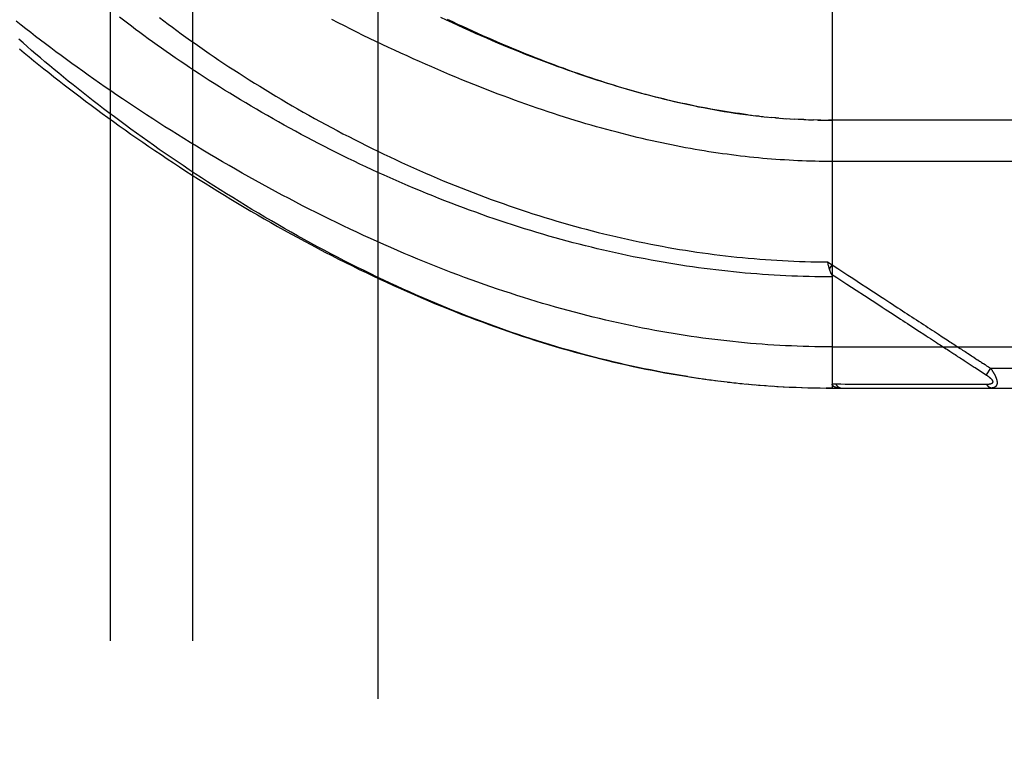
# Model space of a CAD drawing. Header units: inches. Extents: x 0 to 243, y 0 to 157.
# Tile 106 of 256: x 102.14 to 103.64, y 64.8 to 65.9. Entities that reach past the tile are written whole.
import ezdxf

# ---------------------------------------------------------------- set-up
doc = ezdxf.new("R2010")
doc.units = ezdxf.units.IN
doc.header["$LTSCALE"] = 13.357143
doc.header["$MEASUREMENT"] = 0
doc.linetypes.add('HIDDEN', pattern=[0.2, 0.1, -0.1])
for name, color, linetype in [('DEFAULT_2', 8, 'HIDDEN'), ('RIGHTHAND_DOOR_ASSEMBLY', 7, 'CONTINUOUS'), ('SUBPANEL', 7, 'CONTINUOUS')]:
    doc.layers.add(name, color=color, linetype=linetype)

msp = doc.modelspace()

# ---------------------------------------------------------------- linework, layer by layer
at = {"layer": 'DEFAULT_2', "color": 8, "linetype": 'HIDDEN'}
msp.add_line((102.6885, 111.6234), (102.6885, 42.5194), dxfattribs=at)
at = {"layer": 'RIGHTHAND_DOOR_ASSEMBLY', "color": 8, "linetype": 'HIDDEN'}
for p, q in [((103.3782, 66.0099), (103.3782, 65.3452)), ((103.2675, 65.7577), (103.2615, 65.7584)), ((103.2702, 65.7574), (103.2794, 65.7564)), ((103.278, 65.7566), (103.2855, 65.7558)), ((103.2928, 65.7552), (103.2853, 65.7558)), ((103.2971, 65.7548), (103.2912, 65.7553)), ((103.2928, 65.7552), (103.303, 65.7543)), ((103.2999, 65.7546), (103.3088, 65.7539)), ((103.307, 65.754), (103.3146, 65.7535)), ((103.314, 65.7536), (103.321, 65.7531)), ((103.3281, 65.7527), (103.3205, 65.7532)), ((103.3352, 65.7524), (103.3263, 65.7528)), ((103.3379, 65.7523), (103.3321, 65.7525)), ((103.3352, 65.7524), (103.3436, 65.7521)), ((103.3424, 65.7521), (103.3496, 65.7519)), ((103.3568, 65.7517), (103.3494, 65.7519)), ((103.361, 65.7516), (103.3552, 65.7517)), ((103.3568, 65.7517), (103.3667, 65.7515)), ((103.364, 65.7516), (103.3725, 65.7515)), ((103.3711, 65.7515), (103.3782, 65.7514)), ((104.252, 65.7514), (103.3725, 65.7515)), ((103.3713, 65.5365), (103.3782, 65.5319)), ((103.3723, 65.5321), (103.372, 65.5334)), ((103.3726, 65.5309), (103.3723, 65.5321)), ((103.3729, 65.5297), (103.3726, 65.5309)), ((103.3741, 65.5256), (103.3782, 65.5319)), ((103.4389, 65.4779), (103.4442, 65.4745)), ((103.4962, 65.4406), (103.5105, 65.4312)), ((103.3782, 65.4077), (104.282, 65.4077)), ((103.553, 65.4035), (103.557, 65.401)), ((103.557, 65.401), (103.5628, 65.3972)), ((103.5784, 65.387), (103.5859, 65.3821)), ((103.5859, 65.3821), (103.5908, 65.3789)), ((103.6078, 65.3822), (103.6102, 65.3807)), ((103.6102, 65.3807), (103.6126, 65.379)), ((103.6185, 65.3752), (103.6119, 65.3652)), ((103.6126, 65.379), (103.6154, 65.3773)), ((103.6154, 65.3773), (103.6185, 65.3752)), ((103.6185, 65.3752), (104.282, 65.3752)), ((103.1623, 65.362), (103.177, 65.3598)), ((103.1718, 65.3606), (103.1862, 65.3585)), ((103.1813, 65.3592), (103.1955, 65.3573)), ((103.1908, 65.3579), (103.2047, 65.3561)), ((103.2002, 65.3566), (103.2139, 65.355)), ((103.2097, 65.3555), (103.2231, 65.3539)), ((103.2191, 65.3543), (103.2323, 65.3529)), ((103.2286, 65.3533), (103.2415, 65.352)), ((103.238, 65.3523), (103.2507, 65.3511)), ((103.2474, 65.3514), (103.2598, 65.3503)), ((103.2568, 65.3505), (103.269, 65.3495)), ((103.2662, 65.3497), (103.2781, 65.3488)), ((103.2756, 65.349), (103.2872, 65.3482)), ((103.2849, 65.3483), (103.2964, 65.3476)), ((103.2943, 65.3477), (103.3055, 65.3471)), ((103.3036, 65.3472), (103.3146, 65.3467)), ((103.313, 65.3467), (103.3237, 65.3463)), ((103.3223, 65.3463), (103.3328, 65.3459)), ((103.3317, 65.346), (103.3419, 65.3457)), ((103.341, 65.3457), (103.351, 65.3455)), ((103.3503, 65.3455), (103.3601, 65.3453)), ((103.3596, 65.3453), (103.3691, 65.3452)), ((103.369, 65.3452), (103.3782, 65.3452)), ((103.3782, 65.3452), (103.3691, 65.3452)), ((103.3782, 65.3452), (104.252, 65.3452)), ((103.4463, 65.3508), (103.4416, 65.3508)), ((103.5292, 65.3508), (103.5183, 65.3508)), ((103.5817, 65.3508), (103.5776, 65.3508)), ((103.5855, 65.3508), (103.5817, 65.3508)), ((103.5921, 65.3507), (103.5855, 65.3508)), ((103.5967, 65.3507), (103.5921, 65.3507)), ((103.6062, 65.3507), (103.5967, 65.3507)), ((103.6131, 65.3507), (103.6062, 65.3507))]:
    msp.add_line(p, q, dxfattribs=at)
for points in [[(103.3782, 65.4077), (103.3694, 65.4077), (103.3605, 65.4078), (103.3517, 65.4079), (103.3428, 65.4081), (103.334, 65.4084), (103.3251, 65.4087), (103.3162, 65.409), (103.3073, 65.4094), (103.2985, 65.4099), (103.2896, 65.4104), (103.2807, 65.411), (103.2718, 65.4116), (103.2629, 65.4123), (103.2539, 65.413), (103.245, 65.4138), (103.236, 65.4147), (103.2271, 65.4156), (103.2181, 65.4166), (103.2091, 65.4176), (103.2001, 65.4187), (103.191, 65.4198), (103.182, 65.421), (103.1729, 65.4223), (103.1639, 65.4236), (103.1548, 65.4249), (103.1456, 65.4264), (103.1365, 65.4279), (103.1273, 65.4294), (103.1181, 65.431), (103.1089, 65.4327), (103.0997, 65.4344), (103.0904, 65.4362), (103.0811, 65.4381), (103.0718, 65.44), (103.0625, 65.442), (103.0531, 65.444), (103.0438, 65.4461), (103.0343, 65.4483), (103.0249, 65.4505), (103.0154, 65.4528), (103.0059, 65.4552), (102.9964, 65.4576), (102.9868, 65.4601), (102.9773, 65.4627), (102.9676, 65.4653), (102.958, 65.468), (102.9483, 65.4708), (102.9386, 65.4736), (102.9289, 65.4765), (102.9191, 65.4795), (102.9093, 65.4826), (102.8995, 65.4857), (102.8897, 65.4889), (102.8798, 65.4921), (102.8699, 65.4954), (102.8599, 65.4988), (102.85, 65.5023), (102.84, 65.5058), (102.83, 65.5094), (102.8199, 65.5131), (102.8098, 65.5169), (102.7997, 65.5207), (102.7896, 65.5246), (102.7795, 65.5286), (102.7693, 65.5326), (102.7591, 65.5367), (102.7489, 65.5409), (102.7387, 65.5451), (102.7285, 65.5494), (102.7182, 65.5538), (102.708, 65.5582), (102.6977, 65.5628), (102.6874, 65.5673), (102.6771, 65.572), (102.6668, 65.5767), (102.6565, 65.5815), (102.6461, 65.5863), (102.6358, 65.5912), (102.6255, 65.5962), (102.6152, 65.6012), (102.6049, 65.6063), (102.5946, 65.6114), (102.5843, 65.6166), (102.574, 65.6219), (102.5638, 65.6272), (102.5535, 65.6326), (102.5433, 65.638), (102.5331, 65.6434), (102.5229, 65.6489), (102.5127, 65.6545), (102.5026, 65.6601), (102.4925, 65.6657), (102.4824, 65.6714), (102.4724, 65.6771), (102.4624, 65.6828), (102.4524, 65.6886), (102.4425, 65.6944), (102.4327, 65.7002), (102.4229, 65.7061), (102.4131, 65.712), (102.4034, 65.7179), (102.3938, 65.7238), (102.3842, 65.7298), (102.3746, 65.7358), (102.3652, 65.7417), (102.3558, 65.7477), (102.3465, 65.7537), (102.3372, 65.7597), (102.328, 65.7658), (102.3189, 65.7718), (102.3098, 65.7778), (102.3008, 65.7838), (102.2919, 65.7898), (102.2831, 65.7959), (102.2744, 65.8019), (102.2657, 65.8079), (102.2572, 65.8139), (102.2487, 65.8199), (102.2403, 65.8258), (102.232, 65.8318), (102.2238, 65.8377), (102.2156, 65.8437), (102.2076, 65.8496), (102.1997, 65.8555), (102.1918, 65.8613), (102.184, 65.8672), (102.1764, 65.873), (102.1688, 65.8788), (102.1613, 65.8845), (102.154, 65.8903), (102.1467, 65.896), (102.1395, 65.9017)], [(103.3782, 65.5139), (103.3694, 65.5139), (103.3607, 65.514), (103.3519, 65.5141), (103.3431, 65.5143), (103.3343, 65.5145), (103.3255, 65.5148), (103.3167, 65.5151), (103.3079, 65.5155), (103.2991, 65.516), (103.2903, 65.5165), (103.2814, 65.517), (103.2726, 65.5176), (103.2638, 65.5183), (103.2549, 65.519), (103.2461, 65.5197), (103.2372, 65.5206), (103.2284, 65.5214), (103.2195, 65.5223), (103.2106, 65.5233), (103.2017, 65.5243), (103.1928, 65.5254), (103.1839, 65.5266), (103.175, 65.5278), (103.1661, 65.529), (103.1571, 65.5303), (103.1482, 65.5317), (103.1392, 65.5331), (103.1303, 65.5345), (103.1213, 65.5361), (103.1123, 65.5376), (103.1033, 65.5393), (103.0943, 65.541), (103.0852, 65.5427), (103.0762, 65.5445), (103.0671, 65.5464), (103.0581, 65.5483), (103.049, 65.5503), (103.0399, 65.5523), (103.0308, 65.5544), (103.0216, 65.5565), (103.0125, 65.5587), (103.0034, 65.561), (102.9942, 65.5633), (102.985, 65.5657), (102.9758, 65.5681), (102.9667, 65.5706), (102.9574, 65.5732), (102.9482, 65.5758), (102.939, 65.5785), (102.9297, 65.5812), (102.9205, 65.584), (102.9112, 65.5869), (102.902, 65.5898), (102.8927, 65.5927), (102.8834, 65.5958), (102.8741, 65.5989), (102.8648, 65.602), (102.8555, 65.6052), (102.8462, 65.6085), (102.8369, 65.6118), (102.8276, 65.6152), (102.8183, 65.6186), (102.8089, 65.6221), (102.7996, 65.6256), (102.7903, 65.6292), (102.781, 65.6329), (102.7717, 65.6366), (102.7624, 65.6404), (102.7532, 65.6442), (102.7439, 65.648), (102.7346, 65.652), (102.7254, 65.6559), (102.7162, 65.6599), (102.707, 65.664), (102.6978, 65.6681), (102.6886, 65.6723), (102.6795, 65.6765), (102.6703, 65.6807), (102.6612, 65.685), (102.6522, 65.6894), (102.6431, 65.6937), (102.6341, 65.6982), (102.6252, 65.7026), (102.6162, 65.7071), (102.6073, 65.7116), (102.5985, 65.7162), (102.5896, 65.7208), (102.5809, 65.7254), (102.5721, 65.73), (102.5635, 65.7347), (102.5548, 65.7394), (102.5462, 65.7441), (102.5377, 65.7489), (102.5292, 65.7537), (102.5208, 65.7585), (102.5124, 65.7633), (102.5041, 65.7681), (102.4959, 65.7729), (102.4877, 65.7778), (102.4796, 65.7827), (102.4716, 65.7875), (102.4636, 65.7924), (102.4557, 65.7973), (102.4479, 65.8022), (102.4401, 65.8071), (102.4324, 65.812), (102.4248, 65.8169), (102.4173, 65.8218), (102.4098, 65.8267), (102.4025, 65.8316), (102.3952, 65.8365), (102.388, 65.8413), (102.3808, 65.8462), (102.3738, 65.8511), (102.3668, 65.8559), (102.3599, 65.8607), (102.3532, 65.8655), (102.3464, 65.8703), (102.3398, 65.8751), (102.3333, 65.8799), (102.3269, 65.8847), (102.3205, 65.8894), (102.3142, 65.8941), (102.3081, 65.8988), (102.302, 65.9034), (102.296, 65.9081)], [(102.3569, 65.9072), (102.3633, 65.9023), (102.3699, 65.8974), (102.3765, 65.8925), (102.3832, 65.8876), (102.3899, 65.8826), (102.3968, 65.8777), (102.4038, 65.8727), (102.4108, 65.8678), (102.4179, 65.8628), (102.4251, 65.8578), (102.4324, 65.8528), (102.4397, 65.8478), (102.4471, 65.8428), (102.4546, 65.8378), (102.4622, 65.8328), (102.4698, 65.8278), (102.4776, 65.8229), (102.4853, 65.8179), (102.4932, 65.8129), (102.5011, 65.8079), (102.5091, 65.803), (102.5171, 65.798), (102.5252, 65.7931), (102.5334, 65.7882), (102.5416, 65.7833), (102.5499, 65.7784), (102.5583, 65.7736), (102.5666, 65.7687), (102.5751, 65.7639), (102.5836, 65.7592), (102.5921, 65.7544), (102.6007, 65.7497), (102.6093, 65.745), (102.6179, 65.7403), (102.6266, 65.7357), (102.6354, 65.7311), (102.6441, 65.7266), (102.653, 65.7221), (102.6618, 65.7176), (102.6706, 65.7132), (102.6795, 65.7088), (102.6885, 65.7044), (102.6974, 65.7001), (102.7064, 65.6959), (102.7153, 65.6917), (102.7243, 65.6875), (102.7333, 65.6834), (102.7424, 65.6793), (102.7514, 65.6753), (102.7605, 65.6714), (102.7695, 65.6675), (102.7786, 65.6636), (102.7877, 65.6598), (102.7968, 65.6561), (102.8059, 65.6524), (102.815, 65.6488), (102.8241, 65.6452), (102.8331, 65.6417), (102.8422, 65.6382), (102.8513, 65.6348), (102.8604, 65.6315), (102.8695, 65.6282), (102.8786, 65.625), (102.8877, 65.6218), (102.8968, 65.6187), (102.9058, 65.6156), (102.9149, 65.6126), (102.9239, 65.6097), (102.933, 65.6068), (102.942, 65.604), (102.951, 65.6013), (102.96, 65.5986), (102.969, 65.596), (102.978, 65.5934), (102.987, 65.5909), (102.996, 65.5884), (103.0049, 65.586), (103.0139, 65.5837), (103.0228, 65.5814), (103.0317, 65.5792), (103.0406, 65.577), (103.0495, 65.5749), (103.0584, 65.5729), (103.0673, 65.5709), (103.0761, 65.569), (103.085, 65.5671), (103.0938, 65.5653), (103.1026, 65.5635), (103.1114, 65.5618), (103.1202, 65.5602), (103.129, 65.5586), (103.1377, 65.5571), (103.1465, 65.5556), (103.1553, 65.5542), (103.164, 65.5528), (103.1727, 65.5515), (103.1814, 65.5503), (103.1901, 65.5491), (103.1988, 65.548), (103.2075, 65.5469), (103.2162, 65.5459), (103.2249, 65.5449), (103.2335, 65.544), (103.2422, 65.5431), (103.2508, 65.5423), (103.2595, 65.5415), (103.2681, 65.5408), (103.2767, 65.5402), (103.2853, 65.5396), (103.2939, 65.539), (103.3026, 65.5385), (103.3112, 65.5381), (103.3198, 65.5377), (103.3284, 65.5374), (103.337, 65.5371), (103.3455, 65.5369), (103.3541, 65.5367), (103.3627, 65.5366), (103.3713, 65.5365)], [(104.282, 65.6889), (103.3717, 65.689), (103.3651, 65.689), (103.3586, 65.6891), (103.3521, 65.6892), (103.3455, 65.6894), (103.339, 65.6896), (103.3324, 65.6899), (103.3258, 65.6901), (103.3192, 65.6904), (103.3127, 65.6908), (103.306, 65.6912), (103.2994, 65.6916), (103.2928, 65.6921), (103.2862, 65.6926), (103.2795, 65.6931), (103.2728, 65.6937), (103.2661, 65.6943), (103.2594, 65.695), (103.2527, 65.6957), (103.2459, 65.6964), (103.2391, 65.6972), (103.2323, 65.698), (103.2255, 65.6989), (103.2187, 65.6998), (103.2118, 65.7007), (103.2049, 65.7017), (103.1979, 65.7028), (103.1909, 65.7038), (103.1839, 65.705), (103.1769, 65.7061), (103.1699, 65.7073), (103.1628, 65.7086), (103.1556, 65.7099), (103.1484, 65.7112), (103.1412, 65.7126), (103.134, 65.7141), (103.1267, 65.7155), (103.1194, 65.7171), (103.112, 65.7187), (103.1046, 65.7203), (103.0972, 65.722), (103.0897, 65.7237), (103.0821, 65.7255), (103.0746, 65.7273), (103.067, 65.7292), (103.0593, 65.7312), (103.0516, 65.7332), (103.0438, 65.7352), (103.036, 65.7373), (103.0282, 65.7395), (103.0203, 65.7417), (103.0123, 65.744), (103.0043, 65.7463), (102.9963, 65.7487), (102.9882, 65.7512), (102.98, 65.7537), (102.9718, 65.7562), (102.9636, 65.7589), (102.9553, 65.7616), (102.9469, 65.7643), (102.9386, 65.7671), (102.9301, 65.77), (102.9216, 65.7729), (102.9131, 65.7759), (102.9045, 65.779), (102.8958, 65.7821), (102.8872, 65.7853), (102.8784, 65.7885), (102.8696, 65.7918), (102.8608, 65.7952), (102.8519, 65.7986), (102.843, 65.8021), (102.834, 65.8057), (102.825, 65.8093), (102.816, 65.813), (102.8069, 65.8167), (102.7977, 65.8205), (102.7886, 65.8244), (102.7793, 65.8284), (102.7701, 65.8324), (102.7608, 65.8364), (102.7515, 65.8406), (102.7421, 65.8447), (102.7327, 65.849), (102.7233, 65.8533), (102.7139, 65.8576), (102.7044, 65.8621), (102.6949, 65.8665), (102.6854, 65.8711), (102.6759, 65.8757), (102.6663, 65.8803), (102.6567, 65.885), (102.6472, 65.8898), (102.6376, 65.8946), (102.628, 65.8994), (102.6183, 65.9043)], [(103.2495, 65.7599), (103.2434, 65.7607), (103.2373, 65.7615), (103.2312, 65.7624), (103.225, 65.7633), (103.2189, 65.7643), (103.2127, 65.7653), (103.2064, 65.7663), (103.2002, 65.7674), (103.1938, 65.7685), (103.1875, 65.7697), (103.1811, 65.7709), (103.1747, 65.7721), (103.1683, 65.7734), (103.1618, 65.7748), (103.1552, 65.7762), (103.1486, 65.7776), (103.142, 65.7791), (103.1354, 65.7806), (103.1287, 65.7822), (103.1219, 65.7838), (103.1151, 65.7855), (103.1083, 65.7872), (103.1014, 65.789), (103.0944, 65.7908), (103.0875, 65.7927), (103.0804, 65.7946), (103.0733, 65.7966), (103.0662, 65.7987), (103.059, 65.8007), (103.0518, 65.8029), (103.0445, 65.8051), (103.0371, 65.8074), (103.0298, 65.8097), (103.0223, 65.812), (103.0148, 65.8145), (103.0073, 65.817), (102.9996, 65.8195), (102.992, 65.8221), (102.9843, 65.8248), (102.9765, 65.8275), (102.9687, 65.8303), (102.9608, 65.8331), (102.9529, 65.836), (102.9449, 65.839), (102.9369, 65.842), (102.9288, 65.8451), (102.9206, 65.8483), (102.9124, 65.8515), (102.9042, 65.8548), (102.8959, 65.8581), (102.8875, 65.8615), (102.8791, 65.865), (102.8707, 65.8685), (102.8622, 65.8721), (102.8537, 65.8758), (102.8451, 65.8795), (102.8365, 65.8833), (102.8278, 65.8872), (102.8191, 65.8911), (102.8103, 65.8951), (102.8015, 65.8991), (102.7927, 65.9032), (102.7838, 65.9073)], [(102.7938, 65.9048), (102.8016, 65.9011), (102.8093, 65.8975), (102.817, 65.894), (102.8247, 65.8905), (102.8322, 65.887), (102.8398, 65.8836), (102.8473, 65.8803), (102.8547, 65.877), (102.8621, 65.8738), (102.8695, 65.8706), (102.8768, 65.8675), (102.8841, 65.8644), (102.8914, 65.8613), (102.8987, 65.8583), (102.9059, 65.8554), (102.9131, 65.8525), (102.9202, 65.8496), (102.9274, 65.8468), (102.9345, 65.844), (102.9415, 65.8413), (102.9486, 65.8386), (102.9556, 65.8359), (102.9627, 65.8333), (102.9697, 65.8308), (102.9766, 65.8282), (102.9836, 65.8257), (102.9906, 65.8233), (102.9975, 65.8209), (103.0045, 65.8185), (103.0114, 65.8162), (103.0183, 65.8139), (103.0253, 65.8116), (103.0322, 65.8094), (103.0392, 65.8072), (103.0461, 65.805), (103.0531, 65.8029), (103.0601, 65.8008), (103.0671, 65.7988), (103.0741, 65.7967), (103.0811, 65.7948), (103.0881, 65.7928), (103.0952, 65.7909), (103.1023, 65.789), (103.1094, 65.7872), (103.1166, 65.7853), (103.1237, 65.7836), (103.1309, 65.7818), (103.1382, 65.7801), (103.1454, 65.7784), (103.1528, 65.7768), (103.1601, 65.7752), (103.1676, 65.7737), (103.1752, 65.7721), (103.1829, 65.7706), (103.1906, 65.7692), (103.1984, 65.7677), (103.2063, 65.7664), (103.2142, 65.765), (103.2222, 65.7638), (103.2302, 65.7625), (103.2382, 65.7614), (103.2463, 65.7603), (103.2555, 65.7591)], [(103.1584, 65.3626), (103.1491, 65.3641), (103.1398, 65.3657), (103.1305, 65.3673), (103.1211, 65.369), (103.1117, 65.3708), (103.1023, 65.3726), (103.0929, 65.3745), (103.0835, 65.3765), (103.074, 65.3785), (103.0645, 65.3806), (103.055, 65.3828), (103.0455, 65.385), (103.0359, 65.3873), (103.0263, 65.3897), (103.0167, 65.3921), (103.0071, 65.3946), (102.9975, 65.3972), (102.9878, 65.3999), (102.9781, 65.4026), (102.9684, 65.4054), (102.9587, 65.4083), (102.9489, 65.4112), (102.9391, 65.4142), (102.9293, 65.4173), (102.9196, 65.4204), (102.9098, 65.4236), (102.9001, 65.4269), (102.8904, 65.4302), (102.8807, 65.4336), (102.871, 65.437), (102.8614, 65.4404), (102.8518, 65.444), (102.8422, 65.4476), (102.8326, 65.4512), (102.823, 65.4549), (102.8134, 65.4587), (102.8038, 65.4625), (102.7942, 65.4664), (102.7846, 65.4703), (102.775, 65.4743), (102.7654, 65.4784), (102.7558, 65.4826), (102.7461, 65.4868), (102.7365, 65.491), (102.7268, 65.4954), (102.717, 65.4998), (102.7072, 65.5043), (102.6974, 65.5089), (102.6875, 65.5136), (102.6776, 65.5184), (102.6676, 65.5233), (102.6576, 65.5282), (102.6475, 65.5333), (102.6374, 65.5384), (102.6273, 65.5436), (102.6171, 65.5489), (102.607, 65.5542), (102.5969, 65.5596), (102.5868, 65.5651), (102.5767, 65.5706), (102.5666, 65.5761), (102.5566, 65.5817), (102.5466, 65.5874), (102.5367, 65.5931), (102.5267, 65.5988), (102.5168, 65.6046), (102.507, 65.6104), (102.4972, 65.6163), (102.4874, 65.6222), (102.4777, 65.6281), (102.468, 65.6341), (102.4584, 65.6401), (102.4488, 65.6461), (102.4393, 65.6521), (102.4299, 65.6582), (102.4205, 65.6643), (102.4111, 65.6704), (102.4019, 65.6765), (102.3927, 65.6827), (102.3836, 65.6888), (102.3745, 65.695), (102.3655, 65.7012), (102.3566, 65.7073), (102.3478, 65.7135), (102.339, 65.7197), (102.3304, 65.7258), (102.3218, 65.732), (102.3133, 65.7382), (102.3049, 65.7443), (102.2966, 65.7505), (102.2883, 65.7566), (102.2802, 65.7627), (102.2721, 65.7688), (102.2641, 65.7749), (102.2563, 65.781), (102.2485, 65.7871), (102.2408, 65.7931), (102.2332, 65.7991), (102.2257, 65.8051), (102.2183, 65.811), (102.211, 65.8169), (102.2038, 65.8228), (102.1967, 65.8287), (102.1897, 65.8345), (102.1828, 65.8403), (102.176, 65.8461), (102.1693, 65.8518), (102.1627, 65.8575), (102.1562, 65.8632), (102.1498, 65.8688), (102.1435, 65.8744)], [(102.1445, 65.8597), (102.1516, 65.8538), (102.1589, 65.8478), (102.1662, 65.8418), (102.1736, 65.8358), (102.1812, 65.8297), (102.1888, 65.8237), (102.1965, 65.8176), (102.2043, 65.8115), (102.2122, 65.8053), (102.2201, 65.7992), (102.2282, 65.793), (102.2364, 65.7868), (102.2446, 65.7806), (102.2529, 65.7744), (102.2613, 65.7682), (102.2698, 65.7619), (102.2784, 65.7557), (102.2871, 65.7494), (102.2958, 65.7432), (102.3046, 65.7369), (102.3135, 65.7306), (102.3225, 65.7244), (102.3316, 65.7181), (102.3407, 65.7118), (102.3499, 65.7056), (102.3592, 65.6993), (102.3685, 65.6931), (102.378, 65.6868), (102.3874, 65.6806), (102.397, 65.6744), (102.4066, 65.6682), (102.4162, 65.6621), (102.426, 65.6559), (102.4357, 65.6498), (102.4456, 65.6437), (102.4554, 65.6377), (102.4654, 65.6316), (102.4753, 65.6256), (102.4853, 65.6196), (102.4954, 65.6137), (102.5055, 65.6078), (102.5156, 65.602), (102.5258, 65.5962), (102.536, 65.5904), (102.5462, 65.5847), (102.5565, 65.579), (102.5667, 65.5734), (102.577, 65.5678), (102.5874, 65.5623), (102.5977, 65.5568), (102.6081, 65.5514), (102.6185, 65.5461), (102.6288, 65.5408), (102.6392, 65.5356), (102.6497, 65.5304), (102.6601, 65.5253), (102.6705, 65.5203), (102.6809, 65.5153), (102.6913, 65.5104), (102.7017, 65.5056), (102.7122, 65.5008), (102.7226, 65.4961), (102.733, 65.4915), (102.7434, 65.4869), (102.7537, 65.4824), (102.7641, 65.478), (102.7745, 65.4737), (102.7848, 65.4694), (102.7952, 65.4652), (102.8055, 65.4611), (102.8158, 65.457), (102.826, 65.4531), (102.8363, 65.4492), (102.8465, 65.4454), (102.8568, 65.4416), (102.867, 65.4379), (102.8771, 65.4344), (102.8873, 65.4308), (102.8974, 65.4274), (102.9075, 65.424), (102.9176, 65.4207), (102.9277, 65.4175), (102.9377, 65.4144), (102.9477, 65.4113), (102.9577, 65.4083), (102.9677, 65.4054), (102.9776, 65.4025), (102.9876, 65.3998), (102.9975, 65.3971), (103.0073, 65.3944), (103.0172, 65.3919), (103.027, 65.3894), (103.0368, 65.387), (103.0466, 65.3847), (103.0564, 65.3824), (103.0661, 65.3802), (103.0758, 65.3781), (103.0855, 65.376), (103.0952, 65.374), (103.1048, 65.3721), (103.1144, 65.3702), (103.124, 65.3685), (103.1336, 65.3667), (103.1432, 65.3651), (103.1527, 65.3635), (103.1677, 65.3612)], [(103.2543, 65.7593), (103.2623, 65.7583), (103.2734, 65.757)], [(103.372, 65.5334), (103.3715, 65.5359), (103.3713, 65.5365)], [(103.3741, 65.5256), (103.3739, 65.5262), (103.3738, 65.5267), (103.3736, 65.5273), (103.3734, 65.5279), (103.3733, 65.5285), (103.3731, 65.5291), (103.3729, 65.5297)], [(103.3771, 65.518), (103.3768, 65.5187), (103.3765, 65.5192), (103.3763, 65.5197), (103.3761, 65.5202), (103.3759, 65.5207), (103.3756, 65.5212), (103.3754, 65.5217), (103.3752, 65.5223), (103.375, 65.5228), (103.3748, 65.5234), (103.3746, 65.5239), (103.3745, 65.5245), (103.3743, 65.525), (103.3741, 65.5256)], [(103.3782, 65.5319), (103.3865, 65.5265), (103.3944, 65.5214), (103.402, 65.5164), (103.4093, 65.5117), (103.4163, 65.5071), (103.4229, 65.5028), (103.4293, 65.4986)], [(103.377, 65.5182), (103.3852, 65.5129), (103.393, 65.5078), (103.4005, 65.5029), (103.4146, 65.4937)], [(103.3771, 65.518), (103.3772, 65.5178), (103.3773, 65.5175), (103.3774, 65.5173), (103.3775, 65.5171), (103.3776, 65.5169), (103.3777, 65.5167), (103.3778, 65.5164), (103.3778, 65.5162), (103.3779, 65.516), (103.378, 65.5158), (103.378, 65.5156), (103.3781, 65.5153), (103.3781, 65.5151), (103.3781, 65.5149), (103.3782, 65.5147), (103.3782, 65.5145), (103.3782, 65.5143), (103.3782, 65.5141), (103.3782, 65.5139)], [(103.4146, 65.4937), (103.4273, 65.4854), (103.4389, 65.4779)], [(103.4293, 65.4986), (103.4411, 65.491), (103.4465, 65.4874), (103.4517, 65.484), (103.4566, 65.4808), (103.4612, 65.4778), (103.4656, 65.4749), (103.4698, 65.4722), (103.4738, 65.4696), (103.4776, 65.4671), (103.4813, 65.4647), (103.4849, 65.4624), (103.4885, 65.46), (103.492, 65.4577), (103.4955, 65.4554), (103.4991, 65.4531), (103.5026, 65.4508), (103.5062, 65.4485), (103.5097, 65.4462), (103.5132, 65.4439), (103.5167, 65.4416), (103.5201, 65.4394), (103.5235, 65.4372), (103.5269, 65.435), (103.5301, 65.4329), (103.5333, 65.4308), (103.5364, 65.4288), (103.5394, 65.4268)], [(103.4442, 65.4745), (103.454, 65.4681), (103.4585, 65.4651), (103.4627, 65.4623), (103.4668, 65.4597), (103.4707, 65.4571), (103.4745, 65.4547), (103.4782, 65.4523), (103.4818, 65.4499), (103.4854, 65.4476), (103.489, 65.4453), (103.4925, 65.4429), (103.4962, 65.4406)], [(103.5105, 65.4312), (103.5174, 65.4267), (103.5208, 65.4245), (103.5241, 65.4224), (103.5273, 65.4203), (103.5305, 65.4182), (103.5335, 65.4162), (103.5364, 65.4143), (103.5392, 65.4125), (103.5419, 65.4108), (103.5443, 65.4092), (103.5467, 65.4077), (103.5489, 65.4062), (103.551, 65.4048), (103.553, 65.4035)], [(103.5394, 65.4268), (103.5451, 65.4231), (103.5477, 65.4214), (103.5502, 65.4198), (103.5525, 65.4183), (103.5548, 65.4168), (103.5569, 65.4154), (103.5589, 65.4141), (103.5608, 65.4128), (103.5628, 65.4116), (103.5647, 65.4103), (103.5666, 65.4091), (103.5685, 65.4079)], [(103.5685, 65.4079), (103.5723, 65.4054), (103.5743, 65.4041), (103.5762, 65.4028), (103.5781, 65.4016), (103.58, 65.4004), (103.5819, 65.3991), (103.5838, 65.3979)], [(103.5628, 65.3972), (103.5647, 65.3959), (103.5667, 65.3946), (103.5686, 65.3933), (103.5706, 65.3921), (103.5725, 65.3908), (103.5745, 65.3895), (103.5764, 65.3883), (103.5784, 65.387)], [(103.5838, 65.3979), (103.5876, 65.3954), (103.5895, 65.3942), (103.5913, 65.393), (103.593, 65.3918)], [(103.593, 65.3918), (103.5963, 65.3897), (103.5978, 65.3887), (103.5992, 65.3878)], [(103.5992, 65.3878), (103.6019, 65.3861), (103.6031, 65.3853), (103.6043, 65.3845)], [(103.5908, 65.3789), (103.5923, 65.3779), (103.5937, 65.377), (103.595, 65.3762)], [(103.595, 65.3762), (103.6124, 65.3648), (103.6129, 65.3645), (103.6133, 65.3642), (103.6138, 65.3639), (103.6142, 65.3636), (103.6146, 65.3633), (103.615, 65.3631), (103.6153, 65.3628), (103.6157, 65.3625), (103.616, 65.3623), (103.6163, 65.362), (103.6166, 65.3618), (103.6169, 65.3615), (103.6172, 65.3613), (103.6175, 65.3611), (103.6177, 65.3608), (103.618, 65.3606), (103.6182, 65.3604), (103.6185, 65.3602), (103.6187, 65.36), (103.6189, 65.3598), (103.6191, 65.3596), (103.6193, 65.3594), (103.6195, 65.3592), (103.6196, 65.359), (103.6198, 65.3588), (103.62, 65.3586), (103.6201, 65.3584), (103.6203, 65.3582), (103.6204, 65.3581), (103.6205, 65.3579), (103.6207, 65.3577), (103.6208, 65.3575), (103.6209, 65.3574), (103.621, 65.3572), (103.6211, 65.357), (103.6212, 65.3569), (103.6213, 65.3567), (103.6214, 65.3566), (103.6214, 65.3564), (103.6215, 65.3563), (103.6216, 65.3561), (103.6216, 65.356), (103.6217, 65.3558), (103.6217, 65.3557), (103.6218, 65.3555), (103.6218, 65.3554), (103.6218, 65.3553), (103.6219, 65.3551), (103.6219, 65.355), (103.6219, 65.3549), (103.6219, 65.3547), (103.6219, 65.3546), (103.6219, 65.3545), (103.6219, 65.3544), (103.6219, 65.3542), (103.6219, 65.3541), (103.6219, 65.354), (103.6218, 65.3539), (103.6218, 65.3538), (103.6218, 65.3536), (103.6217, 65.3535), (103.6217, 65.3534), (103.6216, 65.3533), (103.6216, 65.3532), (103.6215, 65.3531), (103.6214, 65.353), (103.6214, 65.3529), (103.6213, 65.3528), (103.6212, 65.3527), (103.6211, 65.3526), (103.621, 65.3525), (103.6209, 65.3524), (103.6208, 65.3523), (103.6207, 65.3522), (103.6205, 65.3522), (103.6204, 65.3521), (103.6203, 65.352), (103.6201, 65.3519), (103.62, 65.3518), (103.6198, 65.3517), (103.6197, 65.3517), (103.6195, 65.3516), (103.6193, 65.3515), (103.6191, 65.3514), (103.6189, 65.3514), (103.6187, 65.3513), (103.6185, 65.3512), (103.6182, 65.3512), (103.618, 65.3511), (103.6178, 65.3511), (103.6175, 65.351), (103.6172, 65.351), (103.6169, 65.3509), (103.6166, 65.3509), (103.6163, 65.3508), (103.616, 65.3508), (103.6156, 65.3508), (103.6152, 65.3507), (103.6148, 65.3507), (103.6144, 65.3507), (103.614, 65.3507), (103.6136, 65.3507), (103.6131, 65.3507)], [(103.6043, 65.3845), (103.6066, 65.383), (103.6078, 65.3822)], [(103.6185, 65.3752), (103.619, 65.3746), (103.6195, 65.3739), (103.6199, 65.3733), (103.6203, 65.3727), (103.6208, 65.3721), (103.6212, 65.3715), (103.6215, 65.371), (103.6219, 65.3704), (103.6222, 65.3699), (103.6226, 65.3693), (103.6229, 65.3688), (103.6232, 65.3683), (103.6235, 65.3678), (103.6238, 65.3673), (103.624, 65.3669), (103.6243, 65.3664), (103.6245, 65.366), (103.6248, 65.3655), (103.625, 65.3651), (103.6252, 65.3646), (103.6254, 65.3642), (103.6256, 65.3638), (103.6258, 65.3634), (103.626, 65.363), (103.6262, 65.3626), (103.6263, 65.3622), (103.6265, 65.3618), (103.6267, 65.3615), (103.6268, 65.3611), (103.6269, 65.3607), (103.6271, 65.3604), (103.6272, 65.36), (103.6273, 65.3597), (103.6274, 65.3593), (103.6275, 65.359), (103.6276, 65.3587), (103.6277, 65.3583), (103.6278, 65.358), (103.6279, 65.3577), (103.628, 65.3574), (103.628, 65.357), (103.6281, 65.3567), (103.6282, 65.3564), (103.6282, 65.3561), (103.6283, 65.3558), (103.6283, 65.3555), (103.6283, 65.3552), (103.6284, 65.355), (103.6284, 65.3547), (103.6284, 65.3544), (103.6284, 65.3541), (103.6285, 65.3539), (103.6285, 65.3536), (103.6285, 65.3533), (103.6285, 65.3531), (103.6284, 65.3528), (103.6284, 65.3526), (103.6284, 65.3523), (103.6284, 65.3521), (103.6284, 65.3518), (103.6283, 65.3516), (103.6283, 65.3513), (103.6282, 65.3511), (103.6282, 65.3509), (103.6281, 65.3507), (103.628, 65.3504), (103.628, 65.3502), (103.6279, 65.35), (103.6278, 65.3498), (103.6277, 65.3496), (103.6276, 65.3494), (103.6275, 65.3492), (103.6274, 65.349), (103.6273, 65.3488), (103.6272, 65.3486), (103.6271, 65.3484), (103.627, 65.3482), (103.6268, 65.3481), (103.6267, 65.3479), (103.6265, 65.3477), (103.6264, 65.3476), (103.6262, 65.3474), (103.626, 65.3472), (103.6259, 65.3471), (103.6257, 65.3469), (103.6255, 65.3468), (103.6253, 65.3466), (103.625, 65.3465), (103.6248, 65.3464), (103.6246, 65.3462), (103.6243, 65.3461), (103.6241, 65.346), (103.6238, 65.3459), (103.6235, 65.3458), (103.6232, 65.3457), (103.6229, 65.3456), (103.6225, 65.3455), (103.6222, 65.3454), (103.6218, 65.3454), (103.6214, 65.3453), (103.621, 65.3453), (103.6206, 65.3452), (103.6201, 65.3452), (103.6197, 65.3452)], [(103.3843, 65.3509), (103.3833, 65.3509), (103.3823, 65.3509), (103.3813, 65.3509), (103.3803, 65.3509), (103.3793, 65.351), (103.3782, 65.351)], [(103.391, 65.3452), (103.3904, 65.3452), (103.3898, 65.3452), (103.3893, 65.3452), (103.3887, 65.3453), (103.3882, 65.3453), (103.3877, 65.3454), (103.3872, 65.3454), (103.3868, 65.3455), (103.3863, 65.3455), (103.3859, 65.3456), (103.3855, 65.3457), (103.3851, 65.3457), (103.3847, 65.3458), (103.3843, 65.3459), (103.384, 65.346), (103.3837, 65.3461), (103.3833, 65.3462), (103.383, 65.3463), (103.3827, 65.3464), (103.3825, 65.3465), (103.3822, 65.3466), (103.3819, 65.3467), (103.3817, 65.3468), (103.3815, 65.3469), (103.3813, 65.347), (103.381, 65.3471), (103.3808, 65.3472), (103.3807, 65.3473), (103.3805, 65.3474), (103.3803, 65.3476), (103.3801, 65.3477), (103.38, 65.3478), (103.3798, 65.3479), (103.3797, 65.348), (103.3796, 65.3481), (103.3794, 65.3483), (103.3793, 65.3484), (103.3792, 65.3485), (103.3791, 65.3486), (103.379, 65.3488), (103.3789, 65.3489), (103.3788, 65.349), (103.3787, 65.3491), (103.3787, 65.3493), (103.3786, 65.3494), (103.3785, 65.3495), (103.3785, 65.3497), (103.3784, 65.3498), (103.3784, 65.35), (103.3783, 65.3501), (103.3783, 65.3503), (103.3783, 65.3504), (103.3783, 65.3506), (103.3782, 65.3507), (103.3782, 65.3509), (103.3782, 65.351)], [(103.4416, 65.3508), (103.4319, 65.3508), (103.4268, 65.3508), (103.4215, 65.3508), (103.416, 65.3508), (103.4102, 65.3508), (103.4041, 65.3508), (103.3978, 65.3508), (103.3912, 65.3509), (103.3843, 65.3509)], [(103.391, 65.3452), (103.3908, 65.3452), (103.3905, 65.3452), (103.3903, 65.3452), (103.3901, 65.3453), (103.3899, 65.3453), (103.3897, 65.3454), (103.3894, 65.3455), (103.3892, 65.3455), (103.389, 65.3456), (103.3888, 65.3457), (103.3886, 65.3458), (103.3883, 65.3459), (103.3881, 65.3461), (103.3879, 65.3462), (103.3877, 65.3464), (103.3875, 65.3465), (103.3873, 65.3467), (103.3871, 65.3469), (103.3869, 65.347), (103.3867, 65.3472), (103.3865, 65.3474), (103.3863, 65.3477), (103.3861, 65.3479), (103.386, 65.3481), (103.3858, 65.3484), (103.3856, 65.3486), (103.3854, 65.3489), (103.3853, 65.3491), (103.3851, 65.3494), (103.3849, 65.3497), (103.3848, 65.35), (103.3846, 65.3502), (103.3845, 65.3505), (103.3843, 65.3509)], [(103.494, 65.3508), (103.4901, 65.3508), (103.4862, 65.3508), (103.4824, 65.3508), (103.4786, 65.3508), (103.4748, 65.3508), (103.471, 65.3508), (103.4672, 65.3508), (103.4633, 65.3508), (103.4593, 65.3508), (103.4551, 65.3508), (103.4463, 65.3508)], [(103.5183, 65.3508), (103.5153, 65.3508), (103.5121, 65.3508), (103.5088, 65.3508), (103.5053, 65.3508), (103.494, 65.3508)], [(103.542, 65.3508), (103.5394, 65.3508), (103.5369, 65.3508), (103.5343, 65.3508), (103.5317, 65.3508), (103.5292, 65.3508)], [(103.5524, 65.3508), (103.5498, 65.3508), (103.5472, 65.3508), (103.542, 65.3508)], [(103.5601, 65.3508), (103.5575, 65.3508), (103.5524, 65.3508)], [(103.5776, 65.3508), (103.5754, 65.3508), (103.5601, 65.3508)], [(103.6197, 65.3452), (103.6195, 65.3452), (103.6192, 65.3452), (103.619, 65.3452), (103.6188, 65.3453), (103.6186, 65.3453), (103.6184, 65.3454), (103.6181, 65.3454), (103.6179, 65.3455), (103.6177, 65.3456), (103.6175, 65.3457), (103.6173, 65.3458), (103.6171, 65.3459), (103.6169, 65.346), (103.6167, 65.3462), (103.6165, 65.3463), (103.6163, 65.3465), (103.616, 65.3466), (103.6159, 65.3468), (103.6157, 65.347), (103.6155, 65.3472), (103.6153, 65.3474), (103.6151, 65.3476), (103.6149, 65.3478), (103.6147, 65.348), (103.6145, 65.3482), (103.6144, 65.3485), (103.6142, 65.3487), (103.614, 65.349), (103.6139, 65.3492), (103.6137, 65.3495), (103.6135, 65.3498), (103.6134, 65.3501), (103.6132, 65.3504), (103.6131, 65.3507)]]:
    msp.add_lwpolyline(points, dxfattribs=at)
at = {"layer": 'SUBPANEL', "color": 8, "linetype": 'HIDDEN'}
for p, q in [((102.2822, 109.0402), (102.2822, 45.1027)), ((102.4072, 109.0402), (102.4072, 45.1027))]:
    msp.add_line(p, q, dxfattribs=at)

doc.saveas('drawing.dxf')
